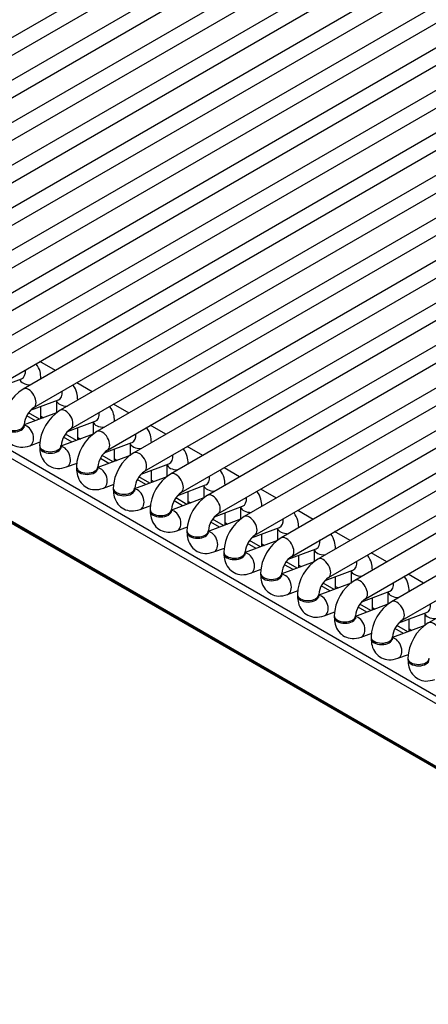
# Model space of a CAD drawing. Header units: millimetres. Extents: x -40 to 419, y 0 to 295.
# Tile 54 of 72: x 337.5 to 342.29, y 100.45 to 112. Entities that reach past the tile are written whole.
import ezdxf

# ---------------------------------------------------------------- set-up
doc = ezdxf.new("R2010")
doc.units = ezdxf.units.MM
doc.layers.add('BW4_CTMPLUS_RL', color=7, linetype='Continuous')
doc.layers.add('Standard', color=7, linetype='Continuous')

# ---------------------------------------------------------------- blocks, each defined once
blk = doc.blocks.new('SE3')
at = {"layer": 'BW4_CTMPLUS_RL', "color": 7, "linetype": 'Continuous'}
for p, q in [((347.162, 100.477), (318.1, 117.256)), ((318.101, 117.246), (347.163, 100.467)), ((318.111, 117.228), (347.174, 100.449)), ((333.774, 109.696), (342.896, 114.962)), ((343.203, 114.929), (334.081, 109.663)), ((334.206, 109.447), (343.328, 114.713)), ((343.635, 114.68), (334.513, 109.414)), ((334.638, 109.197), (343.76, 114.464)), ((344.067, 114.431), (334.945, 109.164)), ((335.07, 108.948), (344.192, 114.214)), ((344.499, 114.181), (335.377, 108.915)), ((335.502, 108.698), (344.624, 113.965)), ((344.931, 113.932), (335.809, 108.665)), ((335.934, 108.449), (345.056, 113.715)), ((345.363, 113.682), (336.241, 108.416)), ((336.366, 108.199), (345.488, 113.466)), ((345.795, 113.433), (336.673, 108.166)), ((336.798, 107.95), (345.92, 113.216)), ((346.227, 113.183), (337.105, 107.917)), ((337.23, 107.701), (346.352, 112.967)), ((346.659, 112.934), (337.537, 107.668)), ((337.662, 107.451), (346.784, 112.717)), ((347.091, 112.685), (337.969, 107.418)), ((338.094, 107.202), (347.216, 112.468)), ((347.349, 112.335), (338.401, 107.169)), ((338.526, 106.952), (347.349, 112.046)), ((347.349, 111.836), (338.833, 106.919)), ((338.958, 106.703), (347.349, 111.547)), ((347.349, 111.337), (339.265, 106.67)), ((339.39, 106.453), (347.349, 111.048)), ((347.349, 110.838), (339.697, 106.42)), ((339.822, 106.204), (347.349, 110.549)), ((347.349, 110.339), (340.13, 106.171)), ((340.255, 105.954), (347.349, 110.05)), ((347.349, 109.84), (340.562, 105.921)), ((340.687, 105.705), (347.349, 109.552)), ((347.349, 109.341), (340.994, 105.672)), ((341.119, 105.456), (347.349, 109.053)), ((347.349, 108.843), (341.426, 105.423)), ((341.551, 105.206), (347.349, 108.554)), ((334.9, 108.386), (346.984, 101.409)), ((346.94, 101.342), (334.855, 108.319)), ((347.349, 108.344), (341.858, 105.173)), ((341.983, 104.957), (347.349, 108.055)), ((337.914, 107.885), (337.732, 107.99)), ((337.191, 107.667), (337.517, 107.789)), ((337.745, 107.787), (337.745, 107.79)), ((347.349, 107.845), (342.29, 104.924)), ((338.346, 107.636), (338.164, 107.741)), ((337.623, 107.418), (337.949, 107.54)), ((337.745, 107.319), (337.745, 107.463)), ((337.927, 107.531), (337.927, 107.387)), ((338.177, 107.538), (338.177, 107.54)), ((338.778, 107.386), (338.596, 107.492)), ((337.927, 107.387), (337.548, 107.246)), ((337.679, 107.295), (337.578, 107.353)), ((337.728, 107.313), (337.599, 107.387)), ((337.745, 107.348), (337.775, 107.33)), ((337.548, 107.237), (337.548, 107.253)), ((338.055, 107.168), (338.381, 107.29)), ((338.177, 107.07), (338.177, 107.214)), ((338.359, 107.282), (338.359, 107.138)), ((338.609, 107.288), (338.609, 107.291)), ((339.211, 107.137), (339.028, 107.242)), ((338.359, 107.138), (337.98, 106.996)), ((338.111, 107.045), (338.01, 107.104)), ((338.16, 107.063), (338.031, 107.138)), ((338.177, 107.098), (338.207, 107.081)), ((337.613, 107.003), (337.737, 107.05)), ((337.73, 107.004), (337.73, 106.987)), ((337.98, 106.987), (337.98, 107.004)), ((338.487, 106.919), (338.813, 107.041)), ((338.791, 107.032), (338.791, 106.888)), ((339.041, 107.039), (339.041, 107.041)), ((339.643, 106.888), (339.461, 106.993)), ((338.791, 106.889), (338.412, 106.747)), ((338.543, 106.796), (338.442, 106.854)), ((338.592, 106.814), (338.463, 106.888)), ((338.609, 106.82), (338.609, 106.964)), ((338.045, 106.754), (338.17, 106.8)), ((338.162, 106.754), (338.162, 106.738)), ((338.412, 106.738), (338.412, 106.754)), ((338.609, 106.849), (338.639, 106.831)), ((338.919, 106.669), (339.245, 106.791)), ((339.223, 106.783), (339.223, 106.639)), ((339.473, 106.789), (339.473, 106.792)), ((340.075, 106.638), (339.893, 106.743)), ((339.223, 106.639), (338.844, 106.497)), ((339.024, 106.565), (338.895, 106.639)), ((339.041, 106.571), (339.041, 106.715)), ((338.477, 106.504), (338.602, 106.551)), ((338.594, 106.505), (338.594, 106.488)), ((338.844, 106.488), (338.844, 106.505)), ((338.975, 106.546), (338.874, 106.605)), ((339.041, 106.599), (339.071, 106.582)), ((339.351, 106.42), (339.677, 106.542)), ((339.655, 106.533), (339.655, 106.389)), ((339.905, 106.54), (339.905, 106.542)), ((339.655, 106.39), (339.276, 106.248)), ((339.456, 106.315), (339.327, 106.39)), ((339.473, 106.321), (339.473, 106.465)), ((340.507, 106.389), (340.325, 106.494)), ((338.909, 106.255), (339.034, 106.301)), ((339.407, 106.297), (339.306, 106.355)), ((339.473, 106.35), (339.503, 106.333)), ((339.783, 106.17), (340.109, 106.292)), ((340.087, 106.284), (340.087, 106.14)), ((340.337, 106.291), (340.337, 106.293)), ((339.026, 106.255), (339.026, 106.239)), ((339.276, 106.239), (339.276, 106.255)), ((339.905, 106.072), (339.905, 106.216)), ((340.939, 106.139), (340.757, 106.244)), ((339.341, 106.005), (339.466, 106.052)), ((340.087, 106.14), (339.708, 105.998)), ((339.839, 106.047), (339.738, 106.106)), ((339.888, 106.066), (339.759, 106.14)), ((339.905, 106.101), (339.935, 106.083)), ((340.215, 105.921), (340.542, 106.043)), ((340.769, 106.041), (340.769, 106.043)), ((339.458, 106.006), (339.458, 105.99)), ((339.708, 105.99), (339.708, 106.006)), ((340.337, 105.823), (340.337, 105.967)), ((340.519, 106.035), (340.519, 105.891)), ((341.371, 105.89), (341.189, 105.995)), ((340.519, 105.891), (340.14, 105.749)), ((340.271, 105.798), (340.17, 105.857)), ((340.32, 105.816), (340.191, 105.891)), ((340.337, 105.851), (340.367, 105.834)), ((339.773, 105.756), (339.898, 105.802)), ((339.89, 105.756), (339.89, 105.74)), ((340.14, 105.74), (340.14, 105.756)), ((340.647, 105.672), (340.974, 105.794)), ((340.769, 105.573), (340.769, 105.717)), ((340.951, 105.785), (340.951, 105.641)), ((341.201, 105.792), (341.201, 105.794)), ((341.803, 105.64), (341.621, 105.745)), ((340.952, 105.641), (340.572, 105.5)), ((340.703, 105.549), (340.602, 105.607)), ((340.752, 105.567), (340.623, 105.641)), ((340.769, 105.602), (340.799, 105.584)), ((340.205, 105.506), (340.33, 105.553)), ((340.322, 105.507), (340.322, 105.491)), ((340.572, 105.491), (340.572, 105.507)), ((341.079, 105.422), (341.406, 105.544)), ((341.201, 105.324), (341.201, 105.468)), ((341.383, 105.536), (341.383, 105.392)), ((341.633, 105.542), (341.633, 105.545)), ((342.235, 105.391), (342.053, 105.496)), ((341.384, 105.392), (341.004, 105.25)), ((341.135, 105.299), (341.034, 105.358)), ((341.184, 105.317), (341.055, 105.392)), ((341.201, 105.352), (341.231, 105.335)), ((340.637, 105.257), (340.762, 105.304)), ((340.754, 105.258), (340.754, 105.241)), ((341.004, 105.241), (341.004, 105.258)), ((341.511, 105.173), (341.838, 105.295)), ((341.815, 105.286), (341.815, 105.142)), ((342.065, 105.293), (342.065, 105.295)), ((341.816, 105.142), (341.436, 105.001)), ((341.616, 105.068), (341.487, 105.142)), ((341.633, 105.074), (341.633, 105.218)), ((341.069, 105.008), (341.194, 105.054)), ((341.186, 105.008), (341.186, 104.992)), ((341.436, 104.992), (341.436, 105.008)), ((341.567, 105.05), (341.466, 105.108)), ((341.633, 105.103), (341.663, 105.085)), ((341.943, 104.923), (342.27, 105.045)), ((342.247, 105.037), (342.247, 104.893)), ((342.248, 104.893), (341.868, 104.751)), ((342.048, 104.818), (341.919, 104.893)), ((342.065, 104.825), (342.065, 104.969)), ((341.501, 104.758), (341.626, 104.805)), ((341.999, 104.8), (341.898, 104.859)), ((342.065, 104.853), (342.095, 104.836)), ((341.618, 104.759), (341.618, 104.742)), ((341.868, 104.742), (341.868, 104.759)), ((341.933, 104.509), (342.058, 104.555)), ((342.05, 104.509), (342.05, 104.493))]:
    blk.add_line(p, q, dxfattribs=at)
for centre, radius, start, end in [((337.808, 107.235), 0.511, 122.0605, 177.9395), ((337.814, 107.232), 0.266, 124.6, 175.4), ((338.24, 106.985), 0.511, 122.0605, 177.9395), ((338.246, 106.982), 0.266, 124.6, 175.4), ((338.672, 106.736), 0.511, 122.0605, 177.9395), ((338.678, 106.733), 0.266, 124.6, 175.4), ((339.104, 106.486), 0.511, 122.0605, 177.9395), ((339.11, 106.483), 0.266, 124.6, 175.4), ((339.536, 106.237), 0.511, 122.0605, 177.9395), ((339.542, 106.234), 0.266, 124.6, 175.4), ((339.969, 105.988), 0.511, 122.0605, 177.9395), ((339.974, 105.985), 0.266, 124.6, 175.4), ((340.401, 105.738), 0.511, 122.0605, 177.9395), ((340.406, 105.735), 0.266, 124.6, 175.4), ((340.833, 105.489), 0.511, 122.0605, 177.9395), ((340.838, 105.486), 0.266, 124.6, 175.4), ((341.265, 105.239), 0.511, 122.0605, 177.9395), ((341.27, 105.236), 0.266, 124.6, 175.4), ((341.697, 104.99), 0.511, 122.0605, 177.9395), ((341.702, 104.987), 0.266, 124.6, 175.4), ((342.129, 104.74), 0.511, 122.0605, 177.9395), ((342.134, 104.737), 0.266, 124.6, 175.4), ((342.561, 104.491), 0.511, 122.0605, 177.9395)]:
    blk.add_arc(centre, radius, start, end, dxfattribs=at)
for centre, major_axis, ratio, start_param, end_param in [((337.473, 107.906), (0.044, -0.117), 0.668835, 0, 1.209241), ((337.62, 107.79), (0.125, 0), 0.57735, 3.260392, 4.744529), ((337.62, 107.79), (0.125, 0), 0.57735, 6.251045, 6.283038), ((337.6, 107.559), (-0.062, 0.108), 0.57735, 3.149658, 6.283185), ((337.906, 107.657), (0.044, -0.117), 0.668835, 0, 1.209241), ((338.052, 107.54), (0.125, 0), 0.57735, 3.260392, 4.744529), ((338.032, 107.31), (-0.063, 0.108), 0.57735, 3.149658, 6.283185), ((338.052, 107.54), (0.125, 0), 0.57735, 6.251045, 6.283038), ((338.338, 107.407), (0.044, -0.117), 0.668835, 0, 1.209241), ((337.423, 107.253), (-0.125, 0), 0.57735, 0, 3.133528), ((337.423, 107.237), (0.125, 0), 0.57735, 3.141593, 6.283185), ((337.569, 107.12), (0.044, -0.117), 0.668835, 0.000137, 2.871856), ((338.484, 107.291), (0.125, 0), 0.57735, 3.260392, 4.744529), ((338.484, 107.291), (0.125, 0), 0.57735, 6.251045, 6.283038), ((338.464, 107.06), (-0.062, 0.108), 0.57735, 3.149658, 6.283185), ((338.77, 107.158), (0.044, -0.117), 0.668835, 0, 1.209241), ((337.855, 107.004), (-0.125, 0), 0.57735, 0, 3.133528), ((337.855, 106.987), (0.125, 0), 0.57735, 3.141593, 6.283185), ((338.001, 106.871), (0.044, -0.117), 0.668835, 0.000137, 2.871856), ((338.916, 107.041), (0.125, 0), 0.57735, 3.260392, 4.744529), ((338.916, 107.041), (0.125, 0), 0.57735, 6.251045, 6.283038), ((338.896, 106.811), (-0.063, 0.108), 0.57735, 3.149658, 6.283185), ((339.202, 106.908), (0.044, -0.117), 0.668835, 0, 1.209241), ((338.287, 106.754), (-0.125, 0), 0.57735, 0, 3.133528), ((338.287, 106.738), (0.125, 0), 0.57735, 3.141593, 6.283185), ((338.433, 106.621), (0.044, -0.117), 0.668835, 0.000137, 2.871856), ((339.348, 106.792), (0.125, 0), 0.57735, 3.260392, 4.744529), ((339.348, 106.792), (0.125, 0), 0.57735, 6.251045, 6.283038), ((339.328, 106.562), (-0.062, 0.108), 0.57735, 3.149658, 6.283185), ((339.634, 106.659), (0.044, -0.117), 0.668835, 0, 1.209241), ((338.719, 106.505), (-0.125, 0), 0.57735, 0, 3.133528), ((339.78, 106.542), (0.125, 0), 0.57735, 3.260392, 4.744529), ((339.78, 106.542), (0.125, 0), 0.57735, 6.251045, 6.283038), ((338.719, 106.488), (0.125, 0), 0.57735, 3.141593, 6.283185), ((338.865, 106.372), (0.044, -0.117), 0.668835, 0.000137, 2.871856), ((339.76, 106.312), (-0.063, 0.108), 0.57735, 3.149658, 6.283185), ((340.066, 106.41), (0.044, -0.117), 0.668835, 0, 1.209241), ((340.212, 106.293), (0.125, 0), 0.57735, 3.260392, 4.744529), ((340.212, 106.293), (0.125, 0), 0.57735, 6.251045, 6.283038), ((339.151, 106.255), (-0.125, 0), 0.57735, 0, 3.133528), ((339.151, 106.239), (0.125, 0), 0.57735, 3.141593, 6.283185), ((339.297, 106.122), (0.044, -0.117), 0.668835, 0.000137, 2.871856), ((340.192, 106.063), (-0.063, 0.108), 0.57735, 3.149658, 6.283185), ((340.498, 106.16), (0.044, -0.117), 0.668835, 0, 1.209241), ((340.644, 106.043), (0.125, 0), 0.57735, 6.251045, 6.283038), ((339.583, 106.006), (-0.125, 0), 0.57735, 0, 3.133528), ((339.583, 105.99), (0.125, 0), 0.57735, 3.141593, 6.283185), ((339.729, 105.873), (0.044, -0.117), 0.668835, 0.000137, 2.871856), ((340.644, 106.043), (0.125, 0), 0.57735, 3.260392, 4.744529), ((340.624, 105.813), (-0.063, 0.108), 0.57735, 3.149658, 6.283185), ((340.93, 105.911), (0.044, -0.117), 0.668835, 0, 1.209241), ((340.015, 105.756), (-0.125, 0), 0.57735, 0, 3.133528), ((340.015, 105.74), (0.125, 0), 0.57735, 3.141593, 6.283185), ((340.161, 105.623), (0.044, -0.117), 0.668835, 0.000137, 2.869209), ((341.076, 105.794), (0.125, 0), 0.57735, 3.260392, 4.744529), ((341.076, 105.794), (0.125, 0), 0.57735, 6.251045, 6.283038), ((341.056, 105.564), (-0.063, 0.108), 0.57735, 3.149658, 6.283185), ((341.362, 105.661), (0.044, -0.117), 0.668835, 0, 1.209241), ((340.447, 105.507), (-0.125, 0), 0.57735, 0, 3.133528), ((340.447, 105.491), (0.125, 0), 0.57735, 3.141593, 6.283185), ((340.593, 105.374), (0.044, -0.117), 0.668835, 0.000137, 2.871856), ((341.508, 105.545), (0.125, 0), 0.57735, 3.260392, 4.744529), ((341.508, 105.545), (0.125, 0), 0.57735, 6.251045, 6.283038), ((341.488, 105.314), (-0.062, 0.108), 0.57735, 3.149658, 6.283185), ((341.794, 105.412), (0.044, -0.117), 0.668835, 0, 1.209241), ((340.879, 105.258), (-0.125, 0), 0.57735, 0, 3.133528), ((340.879, 105.241), (0.125, 0), 0.57735, 3.141593, 6.283185), ((341.025, 105.125), (0.044, -0.117), 0.668835, 0.000137, 2.871856), ((341.94, 105.295), (0.125, 0), 0.57735, 3.260392, 4.744529), ((341.94, 105.295), (0.125, 0), 0.57735, 6.251045, 6.283038), ((341.92, 105.065), (-0.063, 0.108), 0.57735, 3.149658, 6.283185), ((342.226, 105.162), (0.044, -0.117), 0.668835, 0, 1.209241), ((341.311, 105.008), (-0.125, 0), 0.57735, 0, 3.133528), ((342.372, 105.046), (0.125, 0), 0.57735, 3.260392, 4.744529), ((341.311, 104.992), (0.125, 0), 0.57735, 3.141593, 6.283185), ((341.457, 104.875), (0.044, -0.117), 0.668835, 0.000137, 2.871856), ((342.352, 104.815), (-0.063, 0.108), 0.57735, 3.149658, 6.283185), ((341.743, 104.759), (-0.125, 0), 0.57735, 0, 3.133528), ((341.743, 104.742), (0.125, 0), 0.57735, 3.141593, 6.283185), ((341.889, 104.626), (0.044, -0.117), 0.668835, 0.000137, 2.871856), ((342.175, 104.509), (-0.125, 0), 0.57735, 0, 3.133528), ((342.175, 104.493), (0.125, 0), 0.57735, 3.141593, 6.283185)]:
    blk.add_ellipse(centre, major_axis=major_axis, ratio=ratio, start_param=start_param, end_param=end_param, dxfattribs=at)
for points, knots in [([(337.745, 107.79), (337.743, 107.821), (337.738, 107.878), (337.71, 107.936), (337.688, 107.963), (337.687, 107.964)], [0, 0, 0, 0, 0.1768572, 0.3849217, 0.3979968, 0.3979968, 0.3979968, 0.3979968]), ([(338.177, 107.54), (338.175, 107.571), (338.17, 107.628), (338.142, 107.687), (338.12, 107.713), (338.119, 107.715)], [0, 0, 0, 0, 0.1768572, 0.3849217, 0.3979968, 0.3979968, 0.3979968, 0.3979968]), ([(338.609, 107.291), (338.607, 107.322), (338.602, 107.379), (338.574, 107.437), (338.552, 107.464), (338.551, 107.466)], [0, 0, 0, 0, 0.1768572, 0.3849217, 0.3979968, 0.3979968, 0.3979968, 0.3979968]), ([(337.298, 107.237), (337.3, 107.206), (337.304, 107.148), (337.345, 107.065), (337.416, 107.004), (337.513, 106.978), (337.575, 106.992), (337.613, 107.003)], [0, 0, 0, 0, 0.176857, 0.384922, 0.573783, 0.76949, 1, 1, 1, 1]), ([(337.55, 107.218), (337.55, 107.218), (337.55, 107.219), (337.548, 107.227), (337.548, 107.235), (337.548, 107.237)], [0.7480315, 0.7480315, 0.7480315, 0.7480315, 0.8180834, 0.9669986, 1, 1, 1, 1]), ([(339.041, 107.041), (339.039, 107.072), (339.034, 107.13), (339.006, 107.188), (338.984, 107.215), (338.983, 107.216)], [0, 0, 0, 0, 0.1768572, 0.3849217, 0.3979968, 0.3979968, 0.3979968, 0.3979968]), ([(337.73, 106.987), (337.732, 106.956), (337.736, 106.899), (337.777, 106.815), (337.848, 106.755), (337.945, 106.728), (338.007, 106.743), (338.045, 106.754)], [0, 0, 0, 0, 0.176857, 0.384922, 0.573783, 0.76949, 1, 1, 1, 1]), ([(337.982, 106.969), (337.982, 106.969), (337.982, 106.97), (337.98, 106.977), (337.98, 106.986), (337.98, 106.987)], [0.7480315, 0.7480315, 0.7480315, 0.7480315, 0.8180834, 0.9669986, 1, 1, 1, 1]), ([(339.473, 106.792), (339.471, 106.823), (339.466, 106.88), (339.438, 106.938), (339.416, 106.965), (339.415, 106.967)], [0, 0, 0, 0, 0.1768572, 0.3849217, 0.3979968, 0.3979968, 0.3979968, 0.3979968]), ([(338.162, 106.738), (338.164, 106.707), (338.168, 106.65), (338.209, 106.566), (338.281, 106.505), (338.378, 106.479), (338.439, 106.493), (338.477, 106.504)], [0, 0, 0, 0, 0.176857, 0.384922, 0.573783, 0.76949, 1, 1, 1, 1]), ([(338.414, 106.719), (338.414, 106.719), (338.414, 106.72), (338.412, 106.728), (338.412, 106.736), (338.412, 106.738)], [0.7480315, 0.7480315, 0.7480315, 0.7480315, 0.8180834, 0.9669986, 1, 1, 1, 1]), ([(339.905, 106.542), (339.903, 106.573), (339.898, 106.631), (339.87, 106.689), (339.848, 106.716), (339.847, 106.717)], [0, 0, 0, 0, 0.1768572, 0.3849217, 0.3979968, 0.3979968, 0.3979968, 0.3979968]), ([(338.594, 106.488), (338.596, 106.457), (338.601, 106.4), (338.641, 106.316), (338.713, 106.256), (338.81, 106.229), (338.871, 106.244), (338.909, 106.255)], [0, 0, 0, 0, 0.176857, 0.384922, 0.573783, 0.76949, 1, 1, 1, 1]), ([(338.846, 106.47), (338.846, 106.47), (338.846, 106.471), (338.844, 106.479), (338.844, 106.487), (338.844, 106.488)], [0.7480315, 0.7480315, 0.7480315, 0.7480315, 0.8180834, 0.9669986, 1, 1, 1, 1]), ([(340.337, 106.293), (340.335, 106.324), (340.33, 106.381), (340.302, 106.439), (340.28, 106.466), (340.279, 106.468)], [0, 0, 0, 0, 0.1768572, 0.3849217, 0.3979968, 0.3979968, 0.3979968, 0.3979968]), ([(339.026, 106.239), (339.028, 106.208), (339.033, 106.151), (339.073, 106.067), (339.145, 106.006), (339.242, 105.98), (339.303, 105.995), (339.341, 106.005)], [0, 0, 0, 0, 0.176857, 0.384922, 0.573783, 0.76949, 1, 1, 1, 1]), ([(339.278, 106.22), (339.278, 106.22), (339.278, 106.221), (339.276, 106.229), (339.276, 106.237), (339.276, 106.239)], [0.7480315, 0.7480315, 0.7480315, 0.7480315, 0.8180834, 0.9669986, 1, 1, 1, 1]), ([(340.769, 106.043), (340.767, 106.075), (340.762, 106.132), (340.734, 106.19), (340.713, 106.217), (340.711, 106.218)], [0, 0, 0, 0, 0.1768572, 0.3849217, 0.3979968, 0.3979968, 0.3979968, 0.3979968]), ([(339.458, 105.99), (339.46, 105.959), (339.465, 105.901), (339.505, 105.817), (339.577, 105.757), (339.674, 105.73), (339.735, 105.745), (339.773, 105.756)], [0, 0, 0, 0, 0.176857, 0.384922, 0.573783, 0.76949, 1, 1, 1, 1]), ([(339.71, 105.971), (339.711, 105.971), (339.71, 105.972), (339.708, 105.98), (339.708, 105.988), (339.708, 105.99)], [0.7480315, 0.7480315, 0.7480315, 0.7480315, 0.8180834, 0.9669986, 1, 1, 1, 1]), ([(341.201, 105.794), (341.199, 105.825), (341.194, 105.882), (341.166, 105.94), (341.145, 105.967), (341.143, 105.969)], [0, 0, 0, 0, 0.1768572, 0.3849217, 0.3979968, 0.3979968, 0.3979968, 0.3979968]), ([(339.89, 105.74), (339.892, 105.709), (339.897, 105.652), (339.937, 105.568), (340.009, 105.508), (340.106, 105.481), (340.167, 105.496), (340.205, 105.506)], [0, 0, 0, 0, 0.176857, 0.384922, 0.573783, 0.76949, 1, 1, 1, 1]), ([(340.143, 105.721), (340.143, 105.721), (340.142, 105.722), (340.14, 105.73), (340.14, 105.738), (340.14, 105.74)], [0.7480315, 0.7480315, 0.7480315, 0.7480315, 0.8180834, 0.9669986, 1, 1, 1, 1]), ([(341.633, 105.545), (341.631, 105.576), (341.627, 105.633), (341.598, 105.691), (341.577, 105.718), (341.575, 105.719)], [0, 0, 0, 0, 0.1768572, 0.3849217, 0.3979968, 0.3979968, 0.3979968, 0.3979968]), ([(340.322, 105.491), (340.324, 105.46), (340.329, 105.402), (340.369, 105.319), (340.441, 105.258), (340.538, 105.231), (340.599, 105.246), (340.637, 105.257)], [0, 0, 0, 0, 0.176857, 0.384922, 0.573783, 0.76949, 1, 1, 1, 1]), ([(340.575, 105.472), (340.575, 105.472), (340.574, 105.473), (340.572, 105.481), (340.572, 105.489), (340.572, 105.491)], [0.7480315, 0.7480315, 0.7480315, 0.7480315, 0.8180834, 0.9669986, 1, 1, 1, 1]), ([(342.065, 105.295), (342.063, 105.326), (342.059, 105.384), (342.03, 105.442), (342.009, 105.468), (342.007, 105.47)], [0, 0, 0, 0, 0.1768572, 0.3849217, 0.3979968, 0.3979968, 0.3979968, 0.3979968]), ([(340.754, 105.241), (340.756, 105.21), (340.761, 105.153), (340.801, 105.069), (340.873, 105.009), (340.97, 104.982), (341.031, 104.997), (341.069, 105.008)], [0, 0, 0, 0, 0.176857, 0.384922, 0.573783, 0.76949, 1, 1, 1, 1]), ([(341.007, 105.222), (341.007, 105.222), (341.006, 105.224), (341.004, 105.231), (341.004, 105.24), (341.004, 105.241)], [0.7480315, 0.7480315, 0.7480315, 0.7480315, 0.8180834, 0.9669986, 1, 1, 1, 1]), ([(341.186, 104.992), (341.188, 104.961), (341.193, 104.903), (341.233, 104.82), (341.305, 104.759), (341.402, 104.733), (341.463, 104.747), (341.501, 104.758)], [0, 0, 0, 0, 0.176857, 0.384922, 0.573783, 0.76949, 1, 1, 1, 1]), ([(341.439, 104.973), (341.439, 104.973), (341.438, 104.974), (341.436, 104.982), (341.436, 104.99), (341.436, 104.992)], [0.7480315, 0.7480315, 0.7480315, 0.7480315, 0.8180834, 0.9669986, 1, 1, 1, 1]), ([(341.618, 104.742), (341.62, 104.711), (341.625, 104.654), (341.665, 104.57), (341.737, 104.51), (341.834, 104.483), (341.895, 104.498), (341.933, 104.509)], [0, 0, 0, 0, 0.176857, 0.384922, 0.573783, 0.76949, 1, 1, 1, 1]), ([(341.871, 104.724), (341.871, 104.724), (341.87, 104.725), (341.869, 104.732), (341.868, 104.741), (341.868, 104.742)], [0.7480315, 0.7480315, 0.7480315, 0.7480315, 0.8180834, 0.9669986, 1, 1, 1, 1]), ([(342.05, 104.493), (342.052, 104.462), (342.057, 104.405), (342.097, 104.321), (342.169, 104.26), (342.266, 104.234), (342.327, 104.249), (342.365, 104.259)], [0, 0, 0, 0, 0.176857, 0.384922, 0.573783, 0.76949, 1, 1, 1, 1])]:
    blk.add_open_spline(points, degree=3, knots=knots, dxfattribs=at)

msp = doc.modelspace()

# ---------------------------------------------------------------- block references
at = {"layer": 'Standard'}
msp.add_blockref('SE3', (0, 0), dxfattribs=at)

doc.saveas('drawing.dxf')
